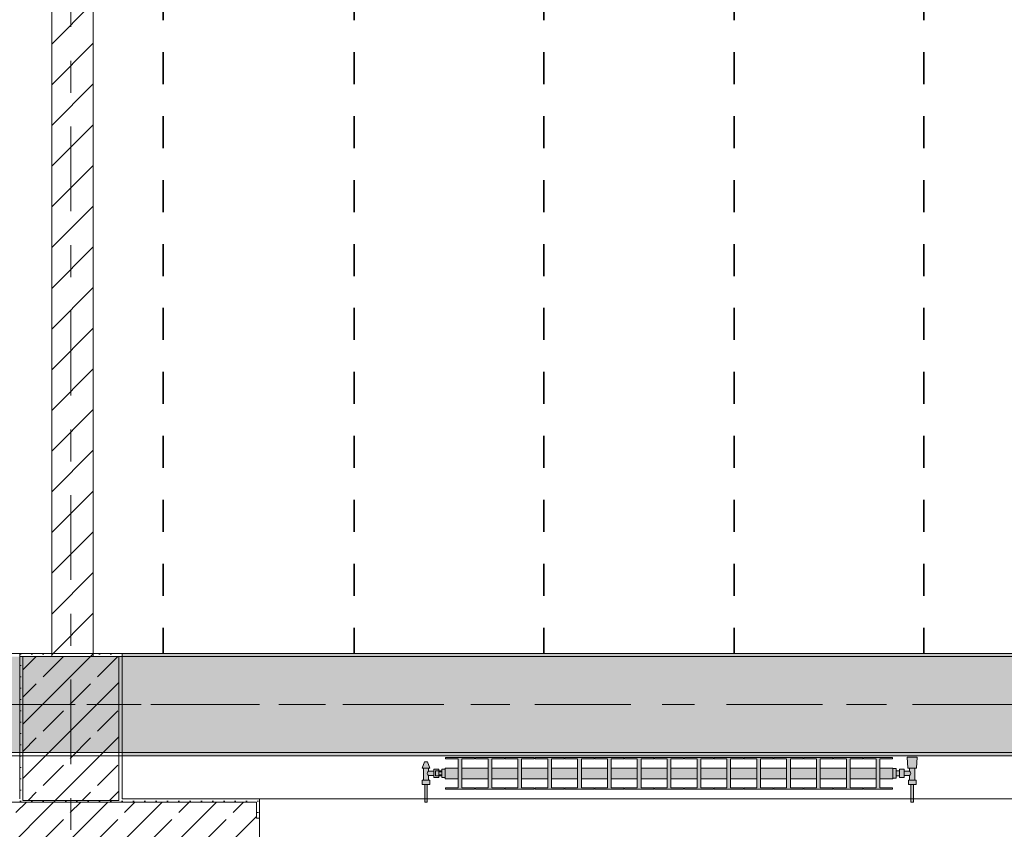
# Model space of a CAD drawing. Header units: metres. Extents: x -3.6 to 84.5, y -11 to 16.8.
# Tile 43 of 228: x 11.2 to 14.2, y 0.2 to 2.7. Entities that reach past the tile are written whole.
import ezdxf

# ---------------------------------------------------------------- set-up
doc = ezdxf.new("R2010")
doc.units = ezdxf.units.M
doc.header["$MEASUREMENT"] = 0
for name, pattern in [('Achse', [0.2, 0.1, -0.05, 0, -0.05]), ('Strichlinie doppelt', [0.546806, 0.264583, -0.105833, 0.070556, -0.105833]), ('Wipeout_Contour', [1, 0, -1])]:
    doc.linetypes.add(name, pattern=pattern)
for name, color, linetype in [('155 - Bemaßung_ Beschriftung.Ausbau - Deckenelemente', 7, 'Continuous'), ('451 - Universal.Achsen Raster', 7, 'Continuous'), ('604 - Struktur.Wand Aussen', 7, 'Continuous'), ('605 - Struktur.Wand Innen', 7, 'Continuous'), ('607 - Struktur.Stütze', 7, 'Continuous'), ('608 - Struktur.Träger', 7, 'Continuous'), ('801 - HKLSE.Heizung_ Klima_ Lüftung', 7, 'Continuous')]:
    doc.layers.add(name, color=color, linetype=linetype)
pattern_1 = [(45, (0, 0), (-0.08485281, 0.08485281), []), (45, (-0.04243, 0.04243), (-0.08485281, 0.08485281), [0.09, -0.03])]
pattern_2 = [(45, (0, 0), (-0.01767767, 0.01767767), [0, -0.025])]

msp = doc.modelspace()

# ---------------------------------------------------------------- hatches: boundary and pattern name
at = {"layer": '604 - Struktur.Wand Aussen', "linetype": 'Continuous', "lineweight": 0, "true_color": 0x000000}
h = msp.add_hatch(dxfattribs=at)
h.set_pattern_fill('Gips_0001', color=18, style=0, pattern_type=2)
h.set_pattern_definition(pattern_2)
h.paths.add_polyline_path([(11.49, 0.245), (11.91, 0.245), (11.91, 0.255), (11.49, 0.255)])
h = msp.add_hatch(dxfattribs=at)
h.set_pattern_fill('Gips_0001', color=18, style=0, pattern_type=2)
h.set_pattern_definition(pattern_2)
h.paths.add_polyline_path([(11.91, 0.195), (11.92, 0.195), (11.92, 0.255), (11.91, 0.255)])
h = msp.add_hatch(dxfattribs=at)
h.set_pattern_fill('Beton__Stahlbeton_0001', color=18, style=0, pattern_type=2)
h.set_pattern_definition(pattern_1)
h.paths.add_polyline_path([(10.72, 0.195), (10.72, 0.125), (10.73, 0.125), (10.76, 0.125), (10.76, 0.005), (11.88, 0.005), (11.88, 0.125), (11.91, 0.125), (11.92, 0.125), (11.92, 0.195), (11.91, 0.195), (11.91, 0.245), (10.73, 0.245), (10.73, 0.195)])
at = {"layer": '607 - Struktur.Stütze', "linetype": 'Continuous', "lineweight": 0, "true_color": 0x000000}
h = msp.add_hatch(dxfattribs=at)
h.set_pattern_fill('Gips_0001', color=18, style=0, pattern_type=2)
h.set_pattern_definition(pattern_2)
h.paths.add_polyline_path([(11.17, 0.71), (11.17, 0.255), (11.18, 0.255), (11.18, 0.7), (11.27, 0.7), (11.27, 0.71)])
h = msp.add_hatch(dxfattribs=at)
h.set_pattern_fill('Gips_0001', color=18, style=0, pattern_type=2)
h.set_pattern_definition(pattern_2)
h.paths.add_polyline_path([(11.49, 0.71), (11.4, 0.71), (11.4, 0.7), (11.48, 0.7), (11.48, 0.255), (11.49, 0.255)])
h = msp.add_hatch(dxfattribs=at)
h.set_pattern_fill('Beton__Stahlbeton_0001', color=18, style=0, pattern_type=2)
h.set_pattern_definition(pattern_1)
h.paths.add_polyline_path([(11.18, 0.25), (11.48, 0.25), (11.48, 0.7), (11.18, 0.7)])
h = msp.add_hatch(dxfattribs=at)
h.set_pattern_fill('Gips_0001', color=18, style=0, pattern_type=2)
h.set_pattern_definition(pattern_2)
h.paths.add_polyline_path([(11.17, 0.255), (11.17, 0.245), (11.49, 0.245), (11.49, 0.255), (11.48, 0.255), (11.48, 0.25), (11.18, 0.25), (11.18, 0.255)])
at = {"layer": '608 - Struktur.Träger', "linetype": 'Continuous', "lineweight": 0, "true_color": 0x000000}
h = msp.add_hatch(dxfattribs=at)
h.set_pattern_fill('Gips_0001', color=18, style=0, pattern_type=2)
h.set_pattern_definition(pattern_2)
h.paths.add_polyline_path([(11.49, 0.71), (11.49, 0.7), (14.77, 0.7), (14.77, 0.71)])
h = msp.add_hatch(dxfattribs=at)
h.set_pattern_fill('Gips_0001', color=18, style=0, pattern_type=2)
h.set_pattern_definition(pattern_2)
h.paths.add_polyline_path([(11.49, 0.4), (11.49, 0.39), (14.77, 0.39), (14.77, 0.4)])
at = {"layer": '801 - HKLSE.Heizung_ Klima_ Lüftung', "linetype": 'Continuous', "lineweight": 0, "true_color": 0x3a3a3a}
for points in [[(12.5, 0.348), (12.49, 0.348), (12.49, 0.343), (12.48, 0.343), (12.48, 0.348), (12.465, 0.348), (12.465, 0.342), (12.448, 0.342), (12.448, 0.351), (12.452, 0.351), (12.445, 0.371), (12.435, 0.371), (12.428, 0.351), (12.432, 0.351), (12.432, 0.314), (12.428, 0.314), (12.428, 0.3), (12.436, 0.3), (12.436, 0.245), (12.444, 0.245), (12.444, 0.3), (12.452, 0.3), (12.452, 0.314), (12.448, 0.314), (12.448, 0.328), (12.465, 0.328), (12.465, 0.322), (12.48, 0.322), (12.48, 0.327), (12.49, 0.327), (12.49, 0.322), (12.5, 0.322)], [(13.9, 0.3183), (13.9, 0.3517), (13.8592, 0.3517), (13.8592, 0.3808), (13.8988, 0.3808), (13.8988, 0.385), (13.8078, 0.385), (13.8078, 0.3808), (13.8475, 0.3808), (13.8475, 0.3517), (13.7658, 0.3517), (13.7658, 0.3808), (13.8055, 0.3808), (13.8055, 0.385), (13.7145, 0.385), (13.7145, 0.3808), (13.7542, 0.3808), (13.7542, 0.3517), (13.6725, 0.3517), (13.6725, 0.3808), (13.7122, 0.3808), (13.7122, 0.385), (13.6212, 0.385), (13.6212, 0.3808), (13.6608, 0.3808), (13.6608, 0.3517), (13.5792, 0.3517), (13.5792, 0.3808), (13.6188, 0.3808), (13.6188, 0.385), (13.5278, 0.385), (13.5278, 0.3808), (13.5675, 0.3808), (13.5675, 0.3517), (13.4858, 0.3517), (13.4858, 0.3808), (13.5255, 0.3808), (13.5255, 0.385), (13.4345, 0.385), (13.4345, 0.3808), (13.4742, 0.3808), (13.4742, 0.3517), (13.3925, 0.3517), (13.3925, 0.3808), (13.4322, 0.3808), (13.4322, 0.385), (13.3412, 0.385), (13.3412, 0.3808), (13.3808, 0.3808), (13.3808, 0.3517), (13.2992, 0.3517), (13.2992, 0.3808), (13.3388, 0.3808), (13.3388, 0.385), (13.2478, 0.385), (13.2478, 0.3808), (13.2875, 0.3808), (13.2875, 0.3517), (13.2058, 0.3517), (13.2058, 0.3808), (13.2455, 0.3808), (13.2455, 0.385), (13.1545, 0.385), (13.1545, 0.3808), (13.1942, 0.3808), (13.1942, 0.3517), (13.1125, 0.3517), (13.1125, 0.3808), (13.1522, 0.3808), (13.1522, 0.385), (13.0612, 0.385), (13.0612, 0.3808), (13.1008, 0.3808), (13.1008, 0.3517), (13.0192, 0.3517), (13.0192, 0.3808), (13.0588, 0.3808), (13.0588, 0.385), (12.9678, 0.385), (12.9678, 0.3808), (13.0075, 0.3808), (13.0075, 0.3517), (12.9258, 0.3517), (12.9258, 0.3808), (12.9655, 0.3808), (12.9655, 0.385), (12.8745, 0.385), (12.8745, 0.3808), (12.9142, 0.3808), (12.9142, 0.3517), (12.8325, 0.3517), (12.8325, 0.3808), (12.8722, 0.3808), (12.8722, 0.385), (12.7812, 0.385), (12.7812, 0.3808), (12.8208, 0.3808), (12.8208, 0.3517), (12.7392, 0.3517), (12.7392, 0.3808), (12.7788, 0.3808), (12.7788, 0.385), (12.6878, 0.385), (12.6878, 0.3808), (12.7275, 0.3808), (12.7275, 0.3517), (12.6458, 0.3517), (12.6458, 0.3808), (12.6855, 0.3808), (12.6855, 0.385), (12.5945, 0.385), (12.5945, 0.3808), (12.6342, 0.3808), (12.6342, 0.3517), (12.5525, 0.3517), (12.5525, 0.3808), (12.5922, 0.3808), (12.5922, 0.385), (12.5012, 0.385), (12.5012, 0.3808), (12.5408, 0.3808), (12.5408, 0.3517), (12.5, 0.3517), (12.5, 0.3183), (12.5408, 0.3183), (12.5408, 0.2892), (12.5012, 0.2892), (12.5012, 0.285), (12.5922, 0.285), (12.5922, 0.2892), (12.5525, 0.2892), (12.5525, 0.3183), (12.6342, 0.3183), (12.6342, 0.2892), (12.5945, 0.2892), (12.5945, 0.285), (12.6855, 0.285), (12.6855, 0.2892), (12.6458, 0.2892), (12.6458, 0.3183), (12.7275, 0.3183), (12.7275, 0.2892), (12.6878, 0.2892), (12.6878, 0.285), (12.7788, 0.285), (12.7788, 0.2892), (12.7392, 0.2892), (12.7392, 0.3183), (12.8208, 0.3183), (12.8208, 0.2892), (12.7812, 0.2892), (12.7812, 0.285), (12.8722, 0.285), (12.8722, 0.2892), (12.8325, 0.2892), (12.8325, 0.3183), (12.9142, 0.3183), (12.9142, 0.2892), (12.8745, 0.2892), (12.8745, 0.285), (12.9655, 0.285), (12.9655, 0.2892), (12.9258, 0.2892), (12.9258, 0.3183), (13.0075, 0.3183), (13.0075, 0.2892), (12.9678, 0.2892), (12.9678, 0.285), (13.0588, 0.285), (13.0588, 0.2892), (13.0192, 0.2892), (13.0192, 0.3183), (13.1008, 0.3183), (13.1008, 0.2892), (13.0612, 0.2892), (13.0612, 0.285), (13.1522, 0.285), (13.1522, 0.2892), (13.1125, 0.2892), (13.1125, 0.3183), (13.1942, 0.3183), (13.1942, 0.2892), (13.1545, 0.2892), (13.1545, 0.285), (13.2455, 0.285), (13.2455, 0.2892), (13.2058, 0.2892), (13.2058, 0.3183), (13.2875, 0.3183), (13.2875, 0.2892), (13.2478, 0.2892), (13.2478, 0.285), (13.3388, 0.285), (13.3388, 0.2892), (13.2992, 0.2892), (13.2992, 0.3183), (13.3808, 0.3183), (13.3808, 0.2892), (13.3412, 0.2892), (13.3412, 0.285), (13.4322, 0.285), (13.4322, 0.2892), (13.3925, 0.2892), (13.3925, 0.3183), (13.4742, 0.3183), (13.4742, 0.2892), (13.4345, 0.2892), (13.4345, 0.285), (13.5255, 0.285), (13.5255, 0.2892), (13.4858, 0.2892), (13.4858, 0.3183), (13.5675, 0.3183), (13.5675, 0.2892), (13.5278, 0.2892), (13.5278, 0.285), (13.6188, 0.285), (13.6188, 0.2892), (13.5792, 0.2892), (13.5792, 0.3183), (13.6608, 0.3183), (13.6608, 0.2892), (13.6212, 0.2892), (13.6212, 0.285), (13.7122, 0.285), (13.7122, 0.2892), (13.6725, 0.2892), (13.6725, 0.3183), (13.7542, 0.3183), (13.7542, 0.2892), (13.7145, 0.2892), (13.7145, 0.285), (13.8055, 0.285), (13.8055, 0.2892), (13.7658, 0.2892), (13.7658, 0.3183), (13.8475, 0.3183), (13.8475, 0.2892), (13.8078, 0.2892), (13.8078, 0.285), (13.8988, 0.285), (13.8988, 0.2892), (13.8592, 0.2892), (13.8592, 0.3183)], [(13.9, 0.3497), (13.9, 0.3203), (13.91, 0.3203), (13.91, 0.327), (13.92, 0.327), (13.92, 0.322), (13.935, 0.322), (13.935, 0.328), (13.952, 0.328), (13.952, 0.314), (13.948, 0.314), (13.948, 0.3), (13.956, 0.3), (13.956, 0.245), (13.964, 0.245), (13.964, 0.3), (13.972, 0.3), (13.972, 0.314), (13.968, 0.314), (13.968, 0.351), (13.974, 0.351), (13.976, 0.386), (13.944, 0.386), (13.946, 0.351), (13.952, 0.351), (13.952, 0.342), (13.935, 0.342), (13.935, 0.348), (13.92, 0.348), (13.92, 0.343), (13.91, 0.343), (13.91, 0.3497)]]:
    msp.add_hatch(color=250, dxfattribs=at).paths.add_polyline_path(points)

# ---------------------------------------------------------------- linework, layer by layer
at = {"layer": '155 - Bemaßung_ Beschriftung.Ausbau - Deckenelemente', "color": 7, "linetype": 'Achse', "lineweight": 35}
for p, q in [((11.619, 5.19), (11.619, 0.71)), ((12.216, 5.19), (12.216, 0.71)), ((12.808, 5.19), (12.808, 0.71)), ((13.404, 5.19), (13.404, 0.71)), ((13.996, 5.19), (13.996, 0.71))]:
    msp.add_line(p, q, dxfattribs=at)
at = {"layer": '451 - Universal.Achsen Raster', "color": 160, "linetype": 'Strichlinie doppelt', "lineweight": 9, "true_color": 0x3232ff}
msp.add_line((64.935, 0.55), (-3.175, 0.55), dxfattribs=at)
at = {"layer": '604 - Struktur.Wand Aussen', "color": 7, "linetype": 'Continuous', "lineweight": 5}
for p, q in [((11.91, 0.255), (11.92, 0.255)), ((11.92, 0.245), (11.92, 0.255)), ((11.92, 0.195), (11.92, 0.245)), ((11.91, 0.195), (11.92, 0.195))]:
    msp.add_line(p, q, dxfattribs=at)
at = {"layer": '604 - Struktur.Wand Aussen', "color": 7, "linetype": 'Continuous', "lineweight": 13}
for p, q in [((14.32, 0.255), (11.92, 0.255)), ((11.91, 0.245), (10.73, 0.245)), ((11.91, 0.245), (11.91, 0.195)), ((11.92, 0.125), (11.92, 0.195))]:
    msp.add_line(p, q, dxfattribs=at)
at = {"layer": '604 - Struktur.Wand Aussen', "color": 7, "linetype": 'Continuous', "lineweight": 5, "flags": 128}
msp.add_lwpolyline([(11.91, 0.255), (11.49, 0.255)], dxfattribs=at)
at = {"layer": '607 - Struktur.Stütze', "color": 7, "linetype": 'Continuous', "lineweight": 5, "flags": 128}
for points in [[(11.27, 0.71), (11.17, 0.71), (11.17, 0.255)], [(11.49, 0.255), (11.49, 0.71), (11.4, 0.71)]]:
    msp.add_lwpolyline(points, dxfattribs=at)
at = {"layer": '607 - Struktur.Stütze', "color": 7, "linetype": 'Continuous', "lineweight": 13, "flags": 128}
msp.add_lwpolyline([(11.18, 0.25), (11.48, 0.25), (11.48, 0.7), (11.18, 0.7)], close=True, dxfattribs=at)
at = {"layer": '608 - Struktur.Träger', "color": 7, "linetype": 'Continuous', "lineweight": 5}
for p, q in [((11.49, 0.71), (11.49, 0.7)), ((14.77, 0.71), (11.49, 0.71)), ((11.49, 0.4), (11.49, 0.39)), ((14.77, 0.39), (11.49, 0.39))]:
    msp.add_line(p, q, dxfattribs=at)
at = {"layer": '608 - Struktur.Träger', "color": 7, "linetype": 'Continuous', "lineweight": 13}
for p, q in [((14.77, 0.7), (11.49, 0.7)), ((0.38, 0.39), (61.88, 0.39))]:
    msp.add_line(p, q, dxfattribs=at)
at = {"layer": '608 - Struktur.Träger', "color": 7, "linetype": 'Achse', "lineweight": 9}
msp.add_line((0.38, 0.55), (61.88, 0.55), dxfattribs=at)
at = {"layer": '608 - Struktur.Träger', "color": 7, "linetype": 'Continuous', "lineweight": 13, "flags": 128}
msp.add_lwpolyline([(18.69, 0.4), (18.37, 0.4), (15.09, 0.4), (14.77, 0.4), (11.49, 0.4), (11.17, 0.4), (7.89, 0.4), (7.57, 0.4), (4.29, 0.4), (3.97, 0.4), (0.69, 0.4), (0.38, 0.4)], dxfattribs=at)
at = {"layer": '801 - HKLSE.Heizung_ Klima_ Lüftung', "color": 7, "linetype": 'Continuous', "lineweight": 5, "true_color": 0xebebeb}
for p, q in [((12.428, 0.351), (12.435, 0.371)), ((12.4365, 0.371), (12.435, 0.371)), ((12.44, 0.371), (12.4365, 0.371)), ((12.4435, 0.371), (12.44, 0.371)), ((12.445, 0.371), (12.4435, 0.371)), ((12.452, 0.351), (12.445, 0.371)), ((12.5922, 0.385), (12.5012, 0.385)), ((12.5922, 0.385), (12.5012, 0.385)), ((12.5012, 0.385), (12.5012, 0.3808)), ((12.5012, 0.3808), (12.5408, 0.3808)), ((12.5408, 0.3808), (12.5408, 0.2892)), ((12.5525, 0.2892), (12.5525, 0.3808)), ((12.5525, 0.3808), (12.5922, 0.3808)), ((12.5922, 0.3808), (12.5922, 0.385)), ((12.5922, 0.3808), (12.5922, 0.385)), ((12.6855, 0.385), (12.5945, 0.385)), ((12.5945, 0.385), (12.5945, 0.3808)), ((12.6855, 0.385), (12.5945, 0.385)), ((12.5945, 0.385), (12.5945, 0.3808)), ((12.5945, 0.3808), (12.6342, 0.3808)), ((12.6342, 0.3808), (12.6342, 0.2892)), ((12.6458, 0.2892), (12.6458, 0.3808)), ((12.6458, 0.3808), (12.6855, 0.3808)), ((12.6855, 0.3808), (12.6855, 0.385)), ((12.6855, 0.3808), (12.6855, 0.385)), ((12.7788, 0.385), (12.6878, 0.385)), ((12.7788, 0.385), (12.6878, 0.385)), ((12.6878, 0.385), (12.6878, 0.3808)), ((12.6878, 0.3808), (12.7275, 0.3808)), ((12.7275, 0.3808), (12.7275, 0.2892)), ((12.7392, 0.2892), (12.7392, 0.3808)), ((12.7392, 0.3808), (12.7788, 0.3808)), ((12.7788, 0.3808), (12.7788, 0.385)), ((12.7788, 0.3808), (12.7788, 0.385)), ((12.8722, 0.385), (12.7812, 0.385)), ((12.7812, 0.385), (12.7812, 0.3808)), ((12.8722, 0.385), (12.7812, 0.385)), ((12.7812, 0.385), (12.7812, 0.3808)), ((12.7812, 0.3808), (12.8208, 0.3808)), ((12.8208, 0.3808), (12.8208, 0.2892)), ((12.8325, 0.2892), (12.8325, 0.3808)), ((12.8325, 0.3808), (12.8722, 0.3808)), ((12.8722, 0.3808), (12.8722, 0.385)), ((12.9655, 0.385), (12.8745, 0.385)), ((12.9655, 0.385), (12.8745, 0.385)), ((12.8745, 0.385), (12.8745, 0.3808)), ((12.8745, 0.3808), (12.9142, 0.3808)), ((12.9142, 0.3808), (12.9142, 0.2892)), ((12.9258, 0.2892), (12.9258, 0.3808)), ((12.9258, 0.3808), (12.9655, 0.3808)), ((12.9655, 0.3808), (12.9655, 0.385)), ((13.0588, 0.385), (12.9678, 0.385)), ((13.0588, 0.385), (12.9678, 0.385)), ((12.9678, 0.385), (12.9678, 0.3808)), ((12.9678, 0.3808), (13.0075, 0.3808)), ((13.0075, 0.3808), (13.0075, 0.2892)), ((13.0192, 0.2892), (13.0192, 0.3808)), ((13.0192, 0.3808), (13.0588, 0.3808)), ((13.0588, 0.3808), (13.0588, 0.385)), ((13.0588, 0.3808), (13.0588, 0.385)), ((13.1522, 0.385), (13.0612, 0.385)), ((13.0612, 0.385), (13.0612, 0.3808)), ((13.1522, 0.385), (13.0612, 0.385)), ((13.0612, 0.385), (13.0612, 0.3808)), ((13.0612, 0.3808), (13.1008, 0.3808)), ((13.1008, 0.3808), (13.1008, 0.2892)), ((13.1125, 0.2892), (13.1125, 0.3808)), ((13.1125, 0.3808), (13.1522, 0.3808)), ((13.1522, 0.3808), (13.1522, 0.385)), ((13.2455, 0.385), (13.1545, 0.385)), ((13.1545, 0.385), (13.1545, 0.3808)), ((13.2455, 0.385), (13.1545, 0.385)), ((13.1545, 0.385), (13.1545, 0.3808)), ((13.1545, 0.3808), (13.1942, 0.3808)), ((13.1942, 0.3808), (13.1942, 0.2892)), ((13.2058, 0.2892), (13.2058, 0.3808)), ((13.2058, 0.3808), (13.2455, 0.3808)), ((13.2455, 0.3808), (13.2455, 0.385)), ((13.3388, 0.385), (13.2478, 0.385)), ((13.3388, 0.385), (13.2478, 0.385)), ((13.2478, 0.385), (13.2478, 0.3808)), ((13.2478, 0.3808), (13.2875, 0.3808)), ((13.2875, 0.3808), (13.2875, 0.2892)), ((13.2992, 0.2892), (13.2992, 0.3808)), ((13.2992, 0.3808), (13.3388, 0.3808)), ((13.3388, 0.3808), (13.3388, 0.385)), ((13.3388, 0.3808), (13.3388, 0.385)), ((13.4322, 0.385), (13.3412, 0.385)), ((13.4322, 0.385), (13.3412, 0.385)), ((13.3412, 0.385), (13.3412, 0.3808)), ((13.3412, 0.3808), (13.3808, 0.3808)), ((13.3808, 0.3808), (13.3808, 0.2892)), ((13.3925, 0.2892), (13.3925, 0.3808)), ((13.3925, 0.3808), (13.4322, 0.3808)), ((13.4322, 0.3808), (13.4322, 0.385)), ((13.5255, 0.385), (13.4345, 0.385)), ((13.4345, 0.385), (13.4345, 0.3808)), ((13.5255, 0.385), (13.4345, 0.385)), ((13.4345, 0.385), (13.4345, 0.3808)), ((13.4345, 0.3808), (13.4742, 0.3808)), ((13.4742, 0.3808), (13.4742, 0.2892)), ((13.4858, 0.2892), (13.4858, 0.3808)), ((13.4858, 0.3808), (13.5255, 0.3808)), ((13.5255, 0.3808), (13.5255, 0.385)), ((13.5255, 0.3808), (13.5255, 0.385)), ((13.6188, 0.385), (13.5278, 0.385)), ((13.6188, 0.385), (13.5278, 0.385)), ((13.5278, 0.385), (13.5278, 0.3808)), ((13.5278, 0.3808), (13.5675, 0.3808)), ((13.5675, 0.3808), (13.5675, 0.2892)), ((13.5792, 0.2892), (13.5792, 0.3808)), ((13.5792, 0.3808), (13.6188, 0.3808)), ((13.6188, 0.3808), (13.6188, 0.385)), ((13.7122, 0.385), (13.6212, 0.385)), ((13.6212, 0.385), (13.6212, 0.3808)), ((13.7122, 0.385), (13.6212, 0.385)), ((13.6212, 0.385), (13.6212, 0.3808)), ((13.6212, 0.3808), (13.6608, 0.3808)), ((13.6608, 0.3808), (13.6608, 0.2892)), ((13.6725, 0.2892), (13.6725, 0.3808)), ((13.6725, 0.3808), (13.7122, 0.3808)), ((13.7122, 0.3808), (13.7122, 0.385)), ((13.8055, 0.385), (13.7145, 0.385)), ((13.7145, 0.385), (13.7145, 0.3808)), ((13.8055, 0.385), (13.7145, 0.385)), ((13.7145, 0.385), (13.7145, 0.3808)), ((13.7145, 0.3808), (13.7542, 0.3808)), ((13.7542, 0.3808), (13.7542, 0.2892)), ((13.7658, 0.2892), (13.7658, 0.3808)), ((13.7658, 0.3808), (13.8055, 0.3808)), ((13.8055, 0.3808), (13.8055, 0.385)), ((13.8055, 0.3808), (13.8055, 0.385)), ((13.8988, 0.385), (13.8078, 0.385)), ((13.8988, 0.385), (13.8078, 0.385)), ((13.8078, 0.385), (13.8078, 0.3808)), ((13.8078, 0.3808), (13.8475, 0.3808)), ((13.8475, 0.3808), (13.8475, 0.2892)), ((13.8592, 0.2892), (13.8592, 0.3808)), ((13.8592, 0.3808), (13.8988, 0.3808)), ((13.8988, 0.3808), (13.8988, 0.385)), ((13.8988, 0.3808), (13.8988, 0.385)), ((13.9487, 0.386), (13.944, 0.386)), ((13.944, 0.386), (13.9487, 0.386)), ((13.946, 0.351), (13.944, 0.386)), ((13.9487, 0.386), (13.96, 0.386)), ((13.96, 0.386), (13.9487, 0.386)), ((13.96, 0.386), (13.9713, 0.386)), ((13.9713, 0.386), (13.96, 0.386)), ((13.9713, 0.386), (13.976, 0.386)), ((13.976, 0.386), (13.9713, 0.386)), ((13.974, 0.351), (13.976, 0.386)), ((12.4315, 0.351), (12.428, 0.351)), ((12.44, 0.351), (12.4315, 0.351)), ((12.432, 0.314), (12.432, 0.351)), ((12.4485, 0.351), (12.44, 0.351)), ((12.4458, 0.3389), (12.4463, 0.3399)), ((12.4463, 0.3399), (12.448, 0.342)), ((12.448, 0.342), (12.448, 0.351)), ((12.448, 0.342), (12.465, 0.342)), ((12.452, 0.351), (12.4485, 0.351)), ((12.465, 0.3415), (12.465, 0.348)), ((12.465, 0.348), (12.48, 0.348)), ((12.465, 0.3285), (12.465, 0.3415)), ((12.47, 0.3407), (12.47, 0.343)), ((12.48, 0.343), (12.47, 0.343)), ((12.47, 0.335), (12.47, 0.3407)), ((12.48, 0.3415), (12.48, 0.348)), ((12.48, 0.348), (12.48, 0.343)), ((12.48, 0.3407), (12.48, 0.343)), ((12.48, 0.3407), (12.48, 0.343)), ((12.48, 0.343), (12.49, 0.343)), ((12.48, 0.3393), (12.48, 0.3415)), ((12.48, 0.335), (12.48, 0.3407)), ((12.48, 0.3393), (12.48, 0.3407)), ((12.48, 0.335), (12.48, 0.3393)), ((12.49, 0.3393), (12.48, 0.3393)), ((12.5, 0.348), (12.49, 0.348)), ((12.5, 0.348), (12.49, 0.348)), ((12.49, 0.335), (12.49, 0.348)), ((12.5, 0.348), (12.49, 0.348)), ((12.5, 0.348), (12.49, 0.348)), ((12.5, 0.3468), (12.5, 0.3517)), ((12.5408, 0.3517), (12.5, 0.3517)), ((12.5, 0.335), (12.5, 0.3468)), ((12.6342, 0.3517), (12.5525, 0.3517)), ((12.7275, 0.3517), (12.6458, 0.3517)), ((12.8208, 0.3517), (12.7392, 0.3517)), ((12.9142, 0.3517), (12.8325, 0.3517)), ((13.0075, 0.3517), (12.9258, 0.3517)), ((13.1008, 0.3517), (13.0192, 0.3517)), ((13.1942, 0.3517), (13.1125, 0.3517)), ((13.2875, 0.3517), (13.2058, 0.3517)), ((13.3808, 0.3517), (13.2992, 0.3517)), ((13.4742, 0.3517), (13.3925, 0.3517)), ((13.5675, 0.3517), (13.4858, 0.3517)), ((13.6608, 0.3517), (13.5792, 0.3517)), ((13.7542, 0.3517), (13.6725, 0.3517)), ((13.8475, 0.3517), (13.7658, 0.3517)), ((13.9, 0.3517), (13.8592, 0.3517)), ((13.9, 0.3468), (13.9, 0.3517)), ((13.91, 0.3497), (13.9, 0.3497)), ((13.91, 0.3497), (13.9, 0.3497)), ((13.91, 0.3497), (13.9, 0.3497)), ((13.91, 0.3497), (13.9, 0.3497)), ((13.9, 0.335), (13.9, 0.3468)), ((13.91, 0.335), (13.91, 0.3497)), ((13.91, 0.335), (13.91, 0.3497)), ((13.91, 0.3407), (13.91, 0.343)), ((13.92, 0.343), (13.91, 0.343)), ((13.91, 0.335), (13.91, 0.3407)), ((13.92, 0.3415), (13.92, 0.348)), ((13.935, 0.348), (13.92, 0.348)), ((13.92, 0.3285), (13.92, 0.3415)), ((13.935, 0.3415), (13.935, 0.348)), ((13.952, 0.342), (13.935, 0.342)), ((13.935, 0.3285), (13.935, 0.3415)), ((13.946, 0.351), (13.9501, 0.351)), ((13.9501, 0.351), (13.96, 0.351)), ((13.952, 0.342), (13.952, 0.351)), ((13.9537, 0.3399), (13.952, 0.342)), ((13.9542, 0.3389), (13.9537, 0.3399)), ((13.96, 0.351), (13.9699, 0.351)), ((13.968, 0.314), (13.968, 0.351)), ((13.9699, 0.351), (13.974, 0.351)), ((12.434, 0.314), (12.428, 0.314)), ((12.428, 0.3), (12.428, 0.314)), ((12.446, 0.314), (12.434, 0.314)), ((12.4439, 0.335), (12.4453, 0.3379)), ((12.4453, 0.3321), (12.4439, 0.335)), ((12.4463, 0.3301), (12.4458, 0.3311)), ((12.452, 0.314), (12.446, 0.314)), ((12.448, 0.328), (12.4463, 0.3301)), ((12.448, 0.314), (12.448, 0.328)), ((12.448, 0.328), (12.465, 0.328)), ((12.452, 0.3), (12.452, 0.314)), ((12.465, 0.322), (12.465, 0.3285)), ((12.465, 0.322), (12.48, 0.322)), ((12.47, 0.3293), (12.47, 0.335)), ((12.47, 0.327), (12.47, 0.3293)), ((12.48, 0.327), (12.47, 0.327)), ((12.48, 0.3307), (12.48, 0.335)), ((12.48, 0.3293), (12.48, 0.335)), ((12.49, 0.3307), (12.48, 0.3307)), ((12.48, 0.3285), (12.48, 0.3307)), ((12.48, 0.3293), (12.48, 0.3307)), ((12.48, 0.327), (12.48, 0.3293)), ((12.48, 0.327), (12.48, 0.3293)), ((12.48, 0.322), (12.48, 0.3285)), ((12.48, 0.327), (12.48, 0.322)), ((12.48, 0.327), (12.49, 0.327)), ((12.49, 0.322), (12.49, 0.335)), ((12.5, 0.322), (12.49, 0.322)), ((12.5, 0.3232), (12.5, 0.335)), ((12.5, 0.3183), (12.5, 0.3232)), ((12.5408, 0.3183), (12.5, 0.3183)), ((12.6342, 0.3183), (12.5525, 0.3183)), ((12.7275, 0.3183), (12.6458, 0.3183)), ((12.8208, 0.3183), (12.7392, 0.3183)), ((12.9142, 0.3183), (12.8325, 0.3183)), ((13.0075, 0.3183), (12.9258, 0.3183)), ((13.1008, 0.3183), (13.0192, 0.3183)), ((13.1942, 0.3183), (13.1125, 0.3183)), ((13.2875, 0.3183), (13.2058, 0.3183)), ((13.3808, 0.3183), (13.2992, 0.3183)), ((13.4742, 0.3183), (13.3925, 0.3183)), ((13.5675, 0.3183), (13.4858, 0.3183)), ((13.6608, 0.3183), (13.5792, 0.3183)), ((13.7542, 0.3183), (13.6725, 0.3183)), ((13.8475, 0.3183), (13.7658, 0.3183)), ((13.9, 0.3183), (13.8592, 0.3183)), ((13.9, 0.3232), (13.9, 0.335)), ((13.9, 0.3183), (13.9, 0.3232)), ((13.91, 0.3203), (13.9, 0.3203)), ((13.91, 0.3203), (13.9, 0.3203)), ((13.91, 0.3203), (13.91, 0.335)), ((13.91, 0.3203), (13.91, 0.335)), ((13.91, 0.3293), (13.91, 0.335)), ((13.91, 0.327), (13.91, 0.3293)), ((13.92, 0.327), (13.91, 0.327)), ((13.92, 0.322), (13.92, 0.3285)), ((13.935, 0.322), (13.92, 0.322)), ((13.935, 0.322), (13.935, 0.3285)), ((13.952, 0.328), (13.935, 0.328)), ((13.948, 0.314), (13.954, 0.314)), ((13.948, 0.3), (13.948, 0.314)), ((13.952, 0.328), (13.9537, 0.3301)), ((13.952, 0.314), (13.952, 0.328)), ((13.9537, 0.3301), (13.9542, 0.3311)), ((13.954, 0.314), (13.966, 0.314)), ((13.9561, 0.335), (13.9547, 0.3379)), ((13.9547, 0.3321), (13.9561, 0.335)), ((13.966, 0.314), (13.972, 0.314)), ((13.972, 0.3), (13.972, 0.314)), ((12.434, 0.3), (12.428, 0.3)), ((12.446, 0.3), (12.434, 0.3)), ((12.436, 0.245), (12.436, 0.3)), ((12.4372, 0.3), (12.436, 0.3)), ((12.44, 0.3), (12.4372, 0.3)), ((12.4428, 0.3), (12.44, 0.3)), ((12.444, 0.3), (12.4428, 0.3)), ((12.444, 0.245), (12.444, 0.3)), ((12.452, 0.3), (12.446, 0.3)), ((12.5408, 0.2892), (12.5012, 0.2892)), ((12.5012, 0.2892), (12.5012, 0.285)), ((12.5012, 0.285), (12.5922, 0.285)), ((12.5922, 0.2892), (12.5525, 0.2892)), ((12.5922, 0.285), (12.5922, 0.2892)), ((12.5922, 0.285), (12.5922, 0.2892)), ((12.5945, 0.2892), (12.5945, 0.285)), ((12.6342, 0.2892), (12.5945, 0.2892)), ((12.5945, 0.2892), (12.5945, 0.285)), ((12.5945, 0.285), (12.6855, 0.285)), ((12.6855, 0.2892), (12.6458, 0.2892)), ((12.6855, 0.285), (12.6855, 0.2892)), ((12.6855, 0.285), (12.6855, 0.2892)), ((12.7275, 0.2892), (12.6878, 0.2892)), ((12.6878, 0.2892), (12.6878, 0.285)), ((12.6878, 0.285), (12.7788, 0.285)), ((12.7788, 0.2892), (12.7392, 0.2892)), ((12.7788, 0.285), (12.7788, 0.2892)), ((12.7788, 0.285), (12.7788, 0.2892)), ((12.7812, 0.2892), (12.7812, 0.285)), ((12.8208, 0.2892), (12.7812, 0.2892)), ((12.7812, 0.2892), (12.7812, 0.285)), ((12.7812, 0.285), (12.8722, 0.285)), ((12.8722, 0.2892), (12.8325, 0.2892)), ((12.8722, 0.285), (12.8722, 0.2892)), ((12.9142, 0.2892), (12.8745, 0.2892)), ((12.8745, 0.2892), (12.8745, 0.285)), ((12.8745, 0.285), (12.9655, 0.285)), ((12.9655, 0.2892), (12.9258, 0.2892)), ((12.9655, 0.285), (12.9655, 0.2892)), ((13.0075, 0.2892), (12.9678, 0.2892)), ((12.9678, 0.2892), (12.9678, 0.285)), ((12.9678, 0.285), (13.0588, 0.285)), ((13.0588, 0.2892), (13.0192, 0.2892)), ((13.0588, 0.285), (13.0588, 0.2892)), ((13.0588, 0.285), (13.0588, 0.2892)), ((13.0612, 0.2892), (13.0612, 0.285)), ((13.1008, 0.2892), (13.0612, 0.2892)), ((13.0612, 0.2892), (13.0612, 0.285)), ((13.0612, 0.285), (13.1522, 0.285)), ((13.1522, 0.2892), (13.1125, 0.2892)), ((13.1522, 0.285), (13.1522, 0.2892)), ((13.1545, 0.2892), (13.1545, 0.285)), ((13.1942, 0.2892), (13.1545, 0.2892)), ((13.1545, 0.2892), (13.1545, 0.285)), ((13.1545, 0.285), (13.2455, 0.285)), ((13.2455, 0.2892), (13.2058, 0.2892)), ((13.2455, 0.285), (13.2455, 0.2892)), ((13.2875, 0.2892), (13.2478, 0.2892)), ((13.2478, 0.2892), (13.2478, 0.285)), ((13.2478, 0.285), (13.3388, 0.285)), ((13.3388, 0.2892), (13.2992, 0.2892)), ((13.3388, 0.285), (13.3388, 0.2892)), ((13.3388, 0.285), (13.3388, 0.2892)), ((13.3808, 0.2892), (13.3412, 0.2892)), ((13.3412, 0.2892), (13.3412, 0.285)), ((13.3412, 0.285), (13.4322, 0.285)), ((13.4322, 0.2892), (13.3925, 0.2892)), ((13.4322, 0.285), (13.4322, 0.2892)), ((13.4345, 0.2892), (13.4345, 0.285)), ((13.4742, 0.2892), (13.4345, 0.2892)), ((13.4345, 0.2892), (13.4345, 0.285)), ((13.4345, 0.285), (13.5255, 0.285)), ((13.5255, 0.2892), (13.4858, 0.2892)), ((13.5255, 0.285), (13.5255, 0.2892)), ((13.5255, 0.285), (13.5255, 0.2892)), ((13.5675, 0.2892), (13.5278, 0.2892)), ((13.5278, 0.2892), (13.5278, 0.285)), ((13.5278, 0.285), (13.6188, 0.285)), ((13.6188, 0.2892), (13.5792, 0.2892)), ((13.6188, 0.285), (13.6188, 0.2892)), ((13.6212, 0.2892), (13.6212, 0.285)), ((13.6608, 0.2892), (13.6212, 0.2892)), ((13.6212, 0.2892), (13.6212, 0.285)), ((13.6212, 0.285), (13.7122, 0.285)), ((13.7122, 0.2892), (13.6725, 0.2892)), ((13.7122, 0.285), (13.7122, 0.2892)), ((13.7145, 0.2892), (13.7145, 0.285)), ((13.7542, 0.2892), (13.7145, 0.2892)), ((13.7145, 0.2892), (13.7145, 0.285)), ((13.7145, 0.285), (13.8055, 0.285)), ((13.8055, 0.2892), (13.7658, 0.2892)), ((13.8055, 0.285), (13.8055, 0.2892)), ((13.8055, 0.285), (13.8055, 0.2892)), ((13.8475, 0.2892), (13.8078, 0.2892)), ((13.8078, 0.2892), (13.8078, 0.285)), ((13.8078, 0.285), (13.8988, 0.285)), ((13.8988, 0.2892), (13.8592, 0.2892)), ((13.8988, 0.285), (13.8988, 0.2892)), ((13.8988, 0.285), (13.8988, 0.2892)), ((13.948, 0.3), (13.954, 0.3)), ((13.954, 0.3), (13.966, 0.3)), ((13.956, 0.245), (13.956, 0.3)), ((13.956, 0.3), (13.9572, 0.3)), ((13.9572, 0.3), (13.96, 0.3)), ((13.96, 0.3), (13.9628, 0.3)), ((13.9628, 0.3), (13.964, 0.3)), ((13.964, 0.245), (13.964, 0.3)), ((13.966, 0.3), (13.972, 0.3)), ((12.4372, 0.245), (12.436, 0.245)), ((12.44, 0.245), (12.4372, 0.245)), ((12.4428, 0.245), (12.44, 0.245)), ((12.444, 0.245), (12.4428, 0.245)), ((13.956, 0.245), (13.9572, 0.245)), ((13.9572, 0.245), (13.96, 0.245)), ((13.96, 0.245), (13.9628, 0.245)), ((13.9628, 0.245), (13.964, 0.245))]:
    msp.add_line(p, q, dxfattribs=at)

# ---------------------------------------------------------------- next in the draw order: wipeouts: each hides what was drawn before it
at = {"color": 254, "linetype": 'Wipeout_Contour', "lineweight": 0, "ltscale": 47.526469}
msp.add_wipeout([(11.4, 5.1), (11.27, 5.1), (11.27, 0.7), (11.4, 0.7)], dxfattribs=at).dxf.layer = '605 - Struktur.Wand Innen'

# ---------------------------------------------------------------- next in the draw order: hatches: boundary and pattern name
at = {"layer": '605 - Struktur.Wand Innen', "linetype": 'Continuous', "lineweight": 0, "true_color": 0x000000}
h = msp.add_hatch(dxfattribs=at)
h.set_pattern_fill('MW_Ziegel_0001', color=18, style=0, pattern_type=2)
h.set_pattern_definition([(45, (0, 0), (-0.0636396, 0.0636396), [])])
h.paths.add_polyline_path([(11.4, 5.1), (11.27, 5.1), (11.27, 0.7), (11.4, 0.7)])
at = {"layer": '608 - Struktur.Träger', "linetype": 'Continuous', "lineweight": 0, "true_color": 0x000000}
h = msp.add_hatch(dxfattribs=at)
h.set_pattern_fill('Beton__Stahlbeton_0001', color=18, style=0, pattern_type=2)
h.set_pattern_definition(pattern_1)
h.paths.add_polyline_path([(0.69, 0.7), (0.38, 0.7), (0.38, 0.4), (0.69, 0.4), (3.97, 0.4), (4.29, 0.4), (7.57, 0.4), (7.89, 0.4), (11.17, 0.4), (11.49, 0.4), (14.77, 0.4), (15.09, 0.4), (18.37, 0.4), (18.69, 0.4), (21.97, 0.4), (22.29, 0.4), (25.57, 0.4), (25.89, 0.4), (29.17, 0.4), (29.49, 0.4), (32.77, 0.4), (33.09, 0.4), (36.37, 0.4), (36.69, 0.4), (39.97, 0.4), (40.29, 0.4), (43.57, 0.4), (43.89, 0.4), (47.17, 0.4), (47.49, 0.4), (50.77, 0.4), (51.09, 0.4), (54.37, 0.4), (54.69, 0.4), (57.97, 0.4), (58.29, 0.4), (61.57, 0.4), (61.88, 0.4), (61.88, 0.7), (61.57, 0.7), (58.29, 0.7), (57.97, 0.7), (54.69, 0.7), (54.37, 0.7), (51.09, 0.7), (50.77, 0.7), (47.49, 0.7), (47.17, 0.7), (43.89, 0.7), (43.57, 0.7), (40.29, 0.7), (39.9, 0.7), (36.69, 0.7), (36.37, 0.7), (33.09, 0.7), (32.77, 0.7), (29.49, 0.7), (29.17, 0.7), (25.89, 0.7), (25.57, 0.7), (22.29, 0.7), (21.97, 0.7), (18.69, 0.7), (18.37, 0.7), (15.09, 0.7), (14.77, 0.7), (11.49, 0.7), (11.17, 0.7), (7.89, 0.7), (7.57, 0.7), (4.29, 0.7), (3.97, 0.7)])

# ---------------------------------------------------------------- next in the draw order: linework, layer by layer
at = {"layer": '451 - Universal.Achsen Raster', "color": 160, "linetype": 'Strichlinie doppelt', "lineweight": 9, "true_color": 0x3232ff}
msp.add_line((11.33, -10.585), (11.33, 16.355), dxfattribs=at)
at = {"layer": '605 - Struktur.Wand Innen', "color": 7, "linetype": 'Continuous', "lineweight": 18, "flags": 128}
for points in [[(11.27, 5.1), (11.27, 0.7)], [(11.4, 0.7), (11.4, 5.1)]]:
    msp.add_lwpolyline(points, dxfattribs=at)
at = {"layer": '608 - Struktur.Träger', "color": 7, "linetype": 'Continuous', "lineweight": 13}
for p, q in [((0.38, 0.71), (61.88, 0.71)), ((11.49, 0.7), (11.17, 0.7))]:
    msp.add_line(p, q, dxfattribs=at)

doc.saveas('drawing.dxf')
